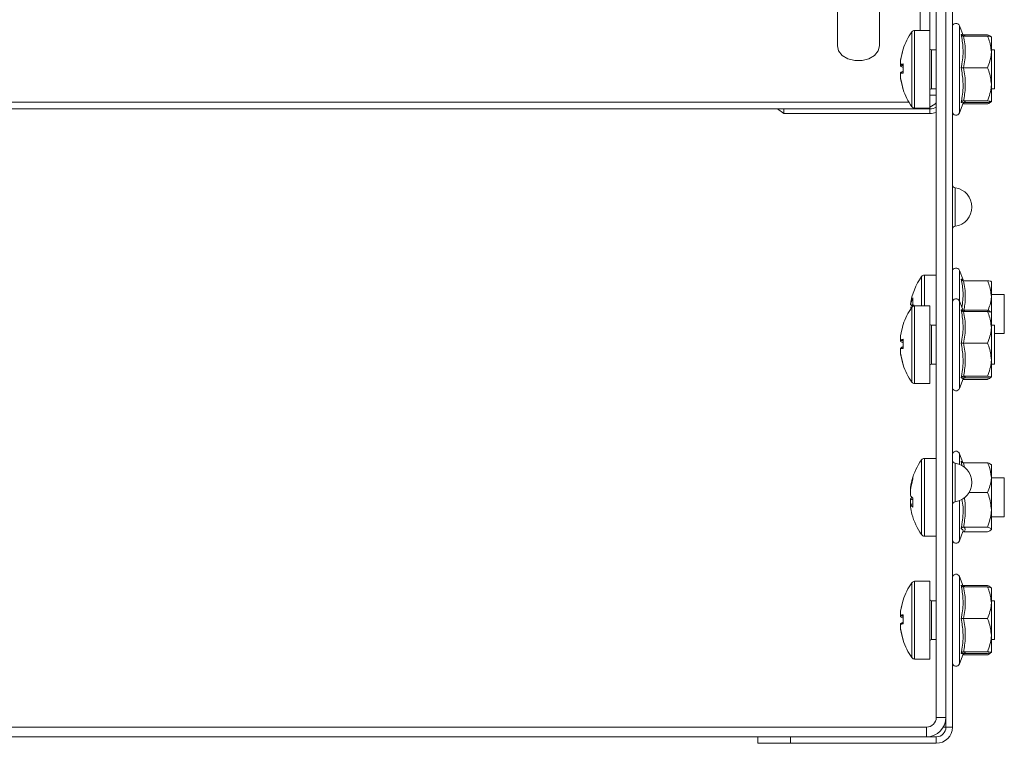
# Model space of a CAD drawing. Header units: millimetres. Extents: x -337 to 4147, y -1590 to -64.
# Tile 32 of 41: x 2586 to 2738, y -515 to -403. Entities that reach past the tile are written whole.
import ezdxf

# ---------------------------------------------------------------- set-up
doc = ezdxf.new("R2010")
doc.units = ezdxf.units.MM

msp = doc.modelspace()

# ---------------------------------------------------------------- linework, layer by layer
at = {"color": 7, "linetype": 'Continuous', "lineweight": 15}
for p, q in [((2726.27, -377.83), (2726.27, -405.14)), ((2727.27, -378.44), (2727.27, -511.14)), ((2728.77, -378.44), (2728.77, -511.14)), ((2712.02, -389.49), (2712.02, -407.52)), ((2718.52, -407.52), (2718.52, -389.49)), ((2729.77, -512.64), (2729.77, -390.14)), ((2726.27, -405.14), (2723.94, -405.14)), ((2726.27, -417.14), (2726.27, -405.14)), ((2731.4, -405.88), (2730.87, -404.41)), ((2731.48, -405.8), (2731.37, -405.79)), ((2731.48, -405.8), (2735.17, -405.8)), ((2731.48, -406.02), (2735.17, -406.02)), ((2735.76, -406.14), (2735.73, -406.1)), ((2735.77, -406.14), (2735.76, -406.14)), ((2735.77, -406.14), (2735.77, -408.46)), ((2727.27, -408.14), (2726.52, -408.14)), ((2736.27, -408.14), (2735.77, -408.14)), ((2735.77, -413.45), (2735.77, -408.46)), ((2736.27, -414.14), (2736.27, -408.14)), ((2721.78, -409.72), (2721.78, -409.77)), ((2721.78, -410.37), (2721.78, -409.77)), ((2721.78, -410.37), (2721.78, -410.49)), ((2721.78, -410.37), (2722.12, -410.38)), ((2721.78, -410.61), (2721.78, -410.49)), ((2731.48, -410.89), (2735.17, -410.89)), ((2721.78, -411.67), (2721.78, -411.79)), ((2721.78, -412.45), (2721.78, -411.79)), ((2721.78, -412.45), (2721.78, -412.51)), ((2721.78, -412.56), (2721.78, -412.51)), ((2726.52, -414.14), (2727.27, -414.14)), ((2735.77, -416.14), (2735.77, -413.45)), ((2735.77, -414.14), (2736.27, -414.14)), ((2731.48, -416.01), (2735.17, -416.01)), ((2724.77, -417.25), (2430.77, -417.25)), ((2723.03, -416.19), (2433.5, -416.19)), ((2703.77, -417.95), (2702.77, -417.25)), ((2703.77, -417.25), (2726.27, -417.25)), ((2703.77, -417.25), (2703.77, -417.95)), ((2723.94, -417.14), (2726.27, -417.14)), ((2730.87, -417.87), (2731.41, -416.39)), ((2731.37, -416.5), (2731.48, -416.48)), ((2731.39, -416.38), (2731.39, -416.38)), ((2731.48, -416.26), (2735.17, -416.26)), ((2731.48, -416.48), (2735.17, -416.48)), ((2735.76, -416.15), (2735.77, -416.14)), ((2703.77, -417.95), (2726.27, -417.95)), ((2727.27, -442.89), (2725.44, -442.89)), ((2731.4, -443.63), (2730.87, -442.16)), ((2731.48, -443.77), (2735.17, -443.77)), ((2735.77, -443.89), (2735.76, -443.89)), ((2735.77, -443.89), (2735.77, -446.21)), ((2737.77, -445.89), (2735.77, -445.89)), ((2735.77, -448.64), (2735.77, -446.21)), ((2737.77, -451.25), (2737.77, -445.89)), ((2723.28, -447.5), (2723.28, -447.38)), ((2726.27, -447.64), (2723.94, -447.64)), ((2726.27, -459.64), (2726.27, -447.64)), ((2731.4, -448.38), (2730.87, -446.91)), ((2731.48, -448.3), (2731.37, -448.29)), ((2731.48, -448.3), (2735.17, -448.3)), ((2731.48, -448.52), (2735.17, -448.52)), ((2735.76, -448.64), (2735.73, -448.6)), ((2735.77, -448.64), (2735.76, -448.64)), ((2735.77, -448.64), (2735.77, -450.96)), ((2727.27, -450.64), (2726.52, -450.64)), ((2736.27, -450.64), (2735.77, -450.64)), ((2735.77, -455.95), (2735.77, -450.96)), ((2736.27, -456.64), (2736.27, -450.64)), ((2721.78, -452.22), (2721.78, -452.27)), ((2721.78, -452.87), (2721.78, -452.27)), ((2736.27, -451.89), (2737.77, -451.89)), ((2737.77, -451.89), (2737.77, -451.25)), ((2721.78, -452.87), (2721.78, -452.99)), ((2721.78, -453.11), (2721.78, -452.99)), ((2731.48, -453.39), (2735.17, -453.39)), ((2721.78, -454.17), (2721.78, -454.29)), ((2721.78, -454.95), (2721.78, -454.29)), ((2721.78, -454.95), (2721.78, -455.01)), ((2721.78, -455.06), (2721.78, -455.01)), ((2726.52, -456.64), (2727.27, -456.64)), ((2735.77, -458.64), (2735.77, -455.95)), ((2735.77, -456.64), (2736.27, -456.64)), ((2731.48, -458.51), (2735.17, -458.51)), ((2723.94, -459.64), (2726.27, -459.64)), ((2730.87, -460.37), (2731.41, -458.89)), ((2731.37, -459), (2731.48, -458.98)), ((2731.39, -458.88), (2731.39, -458.88)), ((2731.48, -458.76), (2735.17, -458.76)), ((2731.48, -458.98), (2735.17, -458.98)), ((2735.76, -458.65), (2735.77, -458.64)), ((2731.37, -471.83), (2730.87, -470.45)), ((2727.27, -471.17), (2725.44, -471.17)), ((2731.48, -471.85), (2735.17, -471.85)), ((2735.77, -472.17), (2735.74, -472.13)), ((2735.77, -472.17), (2735.77, -474.14)), ((2735.77, -479.1), (2735.77, -474.14)), ((2737.77, -474.17), (2735.77, -474.17)), ((2737.77, -480.17), (2737.77, -474.17)), ((2723.28, -475.69), (2723.28, -476.08)), ((2723.28, -476.86), (2723.28, -476.08)), ((2732.34, -476.44), (2735.17, -476.44)), ((2723.28, -477.49), (2723.28, -478.22)), ((2723.28, -478.66), (2723.28, -478.22)), ((2735.77, -482.13), (2735.77, -479.1)), ((2735.77, -480.17), (2737.77, -480.17)), ((2730.87, -483.9), (2731.39, -482.46)), ((2731.48, -481.77), (2735.17, -481.77)), ((2731.48, -482.5), (2735.17, -482.5)), ((2735.74, -482.22), (2735.77, -482.17)), ((2725.44, -483.17), (2727.27, -483.17)), ((2726.27, -490.14), (2723.94, -490.14)), ((2726.27, -502.14), (2726.27, -490.14)), ((2731.4, -490.88), (2730.87, -489.41)), ((2731.48, -490.8), (2731.37, -490.79)), ((2731.48, -490.8), (2735.17, -490.8)), ((2731.48, -491.02), (2735.17, -491.02)), ((2735.76, -491.14), (2735.73, -491.1)), ((2735.77, -491.14), (2735.76, -491.14)), ((2735.77, -491.14), (2735.77, -493.46)), ((2727.27, -493.14), (2726.52, -493.14)), ((2736.27, -493.14), (2735.77, -493.14)), ((2735.77, -498.45), (2735.77, -493.46)), ((2736.27, -499.14), (2736.27, -493.14)), ((2721.78, -494.72), (2721.78, -494.77)), ((2721.78, -495.37), (2721.78, -494.77)), ((2721.78, -495.37), (2721.78, -495.49)), ((2721.78, -495.61), (2721.78, -495.49)), ((2731.48, -495.89), (2735.17, -495.89)), ((2721.78, -496.67), (2721.78, -496.79)), ((2721.78, -497.45), (2721.78, -496.79)), ((2721.78, -497.45), (2721.78, -497.51)), ((2721.78, -497.56), (2721.78, -497.51)), ((2726.52, -499.14), (2727.27, -499.14)), ((2735.77, -501.14), (2735.77, -498.45)), ((2735.77, -499.14), (2736.27, -499.14)), ((2731.48, -501.01), (2735.17, -501.01)), ((2723.94, -502.14), (2726.27, -502.14)), ((2730.87, -502.87), (2731.41, -501.39)), ((2731.37, -501.5), (2731.48, -501.48)), ((2731.39, -501.38), (2731.39, -501.38)), ((2731.48, -501.26), (2735.17, -501.26)), ((2731.48, -501.48), (2735.17, -501.48)), ((2735.76, -501.15), (2735.77, -501.14)), ((2728.77, -512.64), (2728.77, -511.14)), ((2725.77, -512.64), (2431.77, -512.64)), ((2728.37, -512.64), (2728.77, -512.64)), ((2725.77, -514.14), (2431.77, -514.14)), ((2699.77, -514.14), (2699.77, -515.14)), ((2704.77, -515.14), (2704.77, -514.14)), ((2725.77, -514.14), (2727.27, -514.14)), ((2699.77, -515.14), (2704.77, -515.14)), ((2704.77, -515.14), (2727.27, -515.14))]:
    msp.add_line(p, q, dxfattribs=at)
at = {"color": 7, "linetype": 'Continuous', "lineweight": 0}
for p, q in [((2724.77, -405.14), (2724.77, -392.84)), ((2723.5, -416.91), (2723.5, -405.37)), ((2723.94, -417.14), (2723.94, -405.14)), ((2730.87, -404.41), (2730.87, -417.87)), ((2726.52, -408.14), (2726.52, -414.14)), ((2726.52, -414.14), (2726.52, -414.14)), ((2726.27, -415.13), (2727.27, -415.13)), ((2724.77, -417.25), (2724.77, -417.14)), ((2726.27, -417.14), (2726.27, -417.25)), ((2726.27, -417.95), (2726.27, -417.25)), ((2730.2, -435.36), (2730.2, -429.42)), ((2725, -447.64), (2725, -443.12)), ((2725.44, -447.64), (2725.44, -442.89)), ((2730.87, -442.16), (2730.87, -446.91)), ((2723.5, -459.41), (2723.5, -447.87)), ((2723.94, -459.64), (2723.94, -447.64)), ((2730.87, -446.91), (2730.87, -460.37)), ((2726.52, -450.64), (2726.52, -456.64)), ((2726.52, -456.64), (2726.52, -456.64)), ((2730.87, -470.45), (2730.87, -472.1)), ((2725, -482.95), (2725, -471.4)), ((2725.44, -483.17), (2725.44, -471.17)), ((2730.2, -477.86), (2730.2, -471.92)), ((2731.21, -472.28), (2731.11, -471.58)), ((2731.48, -471.85), (2731.61, -472.59)), ((2730.87, -477.68), (2730.87, -483.9)), ((2723.5, -501.91), (2723.5, -490.37)), ((2723.94, -502.14), (2723.94, -490.14)), ((2730.87, -489.41), (2730.87, -502.87)), ((2726.52, -493.14), (2726.52, -499.14)), ((2726.52, -499.14), (2726.52, -499.14)), ((2727.27, -511.14), (2728.77, -511.14)), ((2725.77, -514.14), (2725.77, -512.64)), ((2729.77, -512.64), (2728.77, -512.64)), ((2727.27, -514.14), (2727.27, -515.14))]:
    msp.add_line(p, q, dxfattribs=at)
at = {"color": 7, "linetype": 'Continuous', "lineweight": 15, "flags": 128}
for points in [[(2712.02, -407.52), (2712.21, -408.31), (2712.78, -409), (2713.64, -409.52), (2714.7, -409.79), (2715.83, -409.79), (2716.89, -409.52), (2717.76, -409), (2718.32, -408.31), (2718.52, -407.52)], [(2722.17, -408.06), (2722.17, -408.06), (2722.16, -408.05), (2722.16, -408.04), (2722.16, -408.03), (2722.17, -408.03), (2722.17, -408.02), (2722.18, -408.02)], [(2722.16, -408.05), (2722.16, -408.06), (2722.16, -408.09)], [(2722.16, -411.41), (2722.16, -411.55), (2722.16, -411.72)], [(2725.71, -417.14), (2725.35, -417.21), (2724.77, -417.25)], [(2722.17, -450.56), (2722.17, -450.56), (2722.16, -450.55), (2722.16, -450.54), (2722.16, -450.53), (2722.17, -450.53), (2722.17, -450.52), (2722.18, -450.52)], [(2722.16, -450.55), (2722.16, -450.56), (2722.16, -450.59)], [(2722.16, -453.95), (2722.16, -454.05), (2722.16, -454.17)], [(2722.17, -493.06), (2722.17, -493.06), (2722.16, -493.05), (2722.16, -493.04), (2722.16, -493.03), (2722.17, -493.03), (2722.17, -493.02), (2722.18, -493.02)], [(2722.16, -493.05), (2722.16, -493.06), (2722.16, -493.09)], [(2722.16, -496.45), (2722.16, -496.55), (2722.16, -496.67)]]:
    msp.add_lwpolyline(points, dxfattribs=at)
at = {"color": 7, "linetype": 'Continuous', "lineweight": 15}
for centre, radius, start, end in [((2731.67, -411.14), 10, 144.7485, 161.9034), ((2723.94, -405.68), 0.54, 90, 144.7485), ((2730.33, -404.61), 0.567, 20, 180), ((2731.51, -411.05), 9.82, 161.7899, 172.2251), ((2731.65, -411.11), 9.96, 161.9239, 172.2862), ((2726.52, -407.89), 0.25, 180, 270), ((2722.47, -412.92), 2.64, 96.1452, 105.0123), ((2722.47, -407.94), 2.64, 254.9877, 263.8548), ((2722.61, -409.64), 1.28, 229.6791, 250.56), ((2722.61, -412.64), 1.28, 109.44, 130.3209), ((2733.19, -411.01), 11.03, 176.3128, 183.6872), ((2733.18, -411.27), 11.02, 179.3107, 182.3217), ((2722.47, -414.34), 2.64, 96.1452, 105.0123), ((2731.65, -411.11), 9.96, 187.7138, 198.0761), ((2731.65, -411.17), 9.96, 187.7138, 198.0761), ((2731.51, -411.23), 9.82, 187.7749, 198.2101), ((2722.22, -414.25), 0.0573, 127.9698, 181.7678), ((2731.67, -411.14), 10, 198.0966, 215.2515), ((2726.52, -414.39), 0.25, 90, 180), ((2723.94, -416.6), 0.54, 215.2515, 270), ((2725.25, -414.35), 2.8, 291.2406, 315.9685), ((2726.3, -415.37), 1.88, 269.1147, 301.1141), ((2726.28, -414.58), 3.37, 269.7706, 287.0198), ((2730.33, -417.67), 0.567, 180, 340), ((2730.27, -428.93), 0.5, 180, 261.7868), ((2729.77, -432.39), 3, 278.2132, 81.7868), ((2730.27, -435.85), 0.5, 98.2132, 180), ((2730.33, -442.36), 0.567, 20, 180), ((2733.17, -448.89), 10, 144.7485, 171.2897), ((2725.44, -443.43), 0.54, 90, 144.7485), ((2727.48, -448.44), 4.3, 151.9896, 167.4578), ((2730.48, -446.98), 6.82, 175.3098, 184.6902), ((2731.67, -453.64), 10, 144.7485, 161.9034), ((2729.56, -449.37), 6.37, 162.1251, 170.1926), ((2723.94, -448.18), 0.54, 90, 144.7485), ((2727.75, -449.68), 4.59, 152.1993, 156.0147), ((2730.33, -447.11), 0.567, 20, 180), ((2731.51, -453.55), 9.82, 161.7899, 172.2251), ((2731.65, -453.61), 9.96, 161.9239, 172.2862), ((2726.52, -450.39), 0.25, 180, 270), ((2722.47, -455.42), 2.64, 96.1452, 105.0123), ((2722.47, -450.44), 2.64, 254.9877, 263.8548), ((2722.61, -452.14), 1.28, 229.6791, 250.56), ((2722.61, -455.14), 1.28, 109.44, 130.3209), ((2733.19, -453.51), 11.03, 176.3128, 183.6872), ((2733.19, -453.77), 11.03, 178.5912, 182.3211), ((2722.47, -456.84), 2.64, 96.1452, 105.0123), ((2731.65, -453.61), 9.96, 187.7138, 198.0761), ((2731.65, -453.67), 9.96, 187.7138, 198.0761), ((2731.51, -453.73), 9.82, 187.7749, 198.2101), ((2722.22, -456.75), 0.0573, 127.9698, 181.7678), ((2731.67, -453.64), 10, 198.0966, 215.2515), ((2726.52, -456.89), 0.25, 90, 180), ((2723.94, -459.1), 0.54, 215.2515, 270), ((2730.33, -460.17), 0.567, 180, 340), ((2730.33, -470.64), 0.567, 20, 180), ((2733.17, -477.17), 10, 144.7485, 164.8947), ((2725.44, -471.71), 0.54, 90, 144.7485), ((2730.27, -471.43), 0.5, 180, 261.7868), ((2729.77, -474.89), 3, 278.2132, 81.7868), ((2732.48, -476.99), 9.29, 161.269, 171.9864), ((2732.48, -477.38), 9.29, 161.269, 171.9864), ((2724.49, -474.2), 0.83, 166.5297, 193.4703), ((2724.63, -476.13), 1.53, 208.2791, 231.7487), ((2724.47, -478.11), 1.34, 135.7024, 152.6192), ((2724.63, -477.5), 1.53, 208.2791, 231.7487), ((2733.89, -478.02), 10.23, 176.1714, 183.8286), ((2730.27, -478.35), 0.5, 98.2132, 180), ((2732.47, -477.36), 9.28, 188.0093, 195.1082), ((2733.17, -477.17), 10, 195.1053, 215.2515), ((2725.44, -482.63), 0.54, 215.2515, 270), ((2730.33, -483.71), 0.567, 180, 340), ((2731.67, -496.14), 10, 144.7485, 161.9034), ((2723.94, -490.68), 0.54, 90, 144.7485), ((2730.33, -489.61), 0.567, 20, 180), ((2731.51, -496.05), 9.82, 161.7899, 172.2251), ((2731.65, -496.11), 9.96, 161.9239, 172.2862), ((2726.52, -492.89), 0.25, 180, 270), ((2722.47, -497.92), 2.64, 96.1452, 105.0123), ((2722.47, -492.94), 2.64, 254.9877, 263.8548), ((2722.61, -494.64), 1.28, 229.6791, 250.56), ((2722.61, -497.64), 1.28, 109.44, 130.3209), ((2733.19, -496.01), 11.03, 176.3128, 183.6872), ((2733.19, -496.27), 11.03, 178.5912, 182.3211), ((2722.47, -499.34), 2.64, 96.1452, 105.0123), ((2731.65, -496.11), 9.96, 187.7138, 198.0761), ((2731.65, -496.17), 9.96, 187.7138, 198.0761), ((2731.51, -496.23), 9.82, 187.7749, 198.2101), ((2722.22, -499.25), 0.0573, 127.9698, 181.7678), ((2731.67, -496.14), 10, 198.0966, 215.2515), ((2726.52, -499.39), 0.25, 90, 180), ((2723.94, -501.6), 0.54, 215.2515, 270), ((2730.33, -502.67), 0.567, 180, 340), ((2725.77, -511.14), 1.5, 270, 0), ((2725.77, -511.14), 3, 270, 0), ((2727.27, -512.64), 1.5, 270, 0), ((2727.27, -512.64), 2.5, 270, 0)]:
    msp.add_arc(centre, radius, start, end, dxfattribs=at)
for points, knots in [([(2731.48, -406.02), (2731.44, -406.02), (2731.36, -406.01), (2731.25, -405.95), (2731.17, -405.87), (2731.12, -405.8), (2731.11, -405.76), (2731.11, -405.76)], [0, 0, 0, 0, 0.236184, 0.471397, 0.732465, 0.992086, 1, 1, 1, 1]), ([(2731.46, -406.04), (2731.46, -406.04), (2731.48, -406.05), (2731.37, -406.04), (2731.38, -405.92), (2731.38, -405.9)], [0, 0, 0, 0, 0.219304, 0.904201, 1, 1, 1, 1]), ([(2735.17, -405.8), (2735.26, -405.84), (2735.54, -405.93), (2735.61, -406.03), (2735.66, -406.1)], [0, 0, 0, 0, 0.337249, 1, 1, 1, 1]), ([(2735.77, -408.46), (2735.69, -407.79), (2735.59, -406.96), (2735.24, -406.18), (2735.17, -406.02)], [0, 0, 0, 0, 0.801462, 1, 1, 1, 1]), ([(2735.76, -406.14), (2735.76, -406.13), (2735.73, -406.1), (2735.48, -406.06), (2735.18, -406.02), (2735.17, -406.02)], [0, 0, 0, 0, 0.0822292, 0.9628923, 1, 1, 1, 1]), ([(2735.17, -410.89), (2735.44, -410.18), (2735.75, -409.38), (2735.77, -408.54), (2735.77, -408.46)], [0, 0, 0, 0, 0.896037, 1, 1, 1, 1]), ([(2722.18, -410.49), (2722.18, -410.49), (2722.04, -410.49), (2721.91, -410.49), (2721.78, -410.49)], [0, 0, 0, 0, 0.060114, 1, 1, 1, 1]), ([(2731.11, -410.88), (2731.11, -410.88), (2731.12, -410.88), (2731.17, -410.89), (2731.25, -410.89), (2731.36, -410.89), (2731.44, -410.89), (2731.48, -410.89)], [0, 0, 0, 0, 0.007914, 0.267535, 0.528603, 0.763816, 1, 1, 1, 1]), ([(2735.77, -413.45), (2735.69, -412.75), (2735.59, -411.87), (2735.24, -411.06), (2735.17, -410.89)], [0, 0, 0, 0, 0.801462, 1, 1, 1, 1]), ([(2721.78, -411.67), (2721.91, -411.67), (2722.04, -411.67), (2722.18, -411.67), (2722.18, -411.67)], [0, 0, 0, 0, 0.939886, 1, 1, 1, 1]), ([(2735.17, -416.01), (2735.44, -415.26), (2735.75, -414.42), (2735.77, -413.54), (2735.77, -413.45)], [0, 0, 0, 0, 0.896037, 1, 1, 1, 1]), ([(2731.11, -416.26), (2731.11, -416.26), (2731.12, -416.22), (2731.17, -416.16), (2731.25, -416.08), (2731.36, -416.02), (2731.44, -416.02), (2731.48, -416.01)], [0, 0, 0, 0, 0.007914, 0.267535, 0.528603, 0.763816, 1, 1, 1, 1]), ([(2735.77, -416.14), (2735.76, -416.13), (2735.74, -416.09), (2735.48, -416.05), (2735.18, -416.01), (2735.17, -416.01)], [0, 0, 0, 0, 0.148486, 0.965571, 1, 1, 1, 1]), ([(2731.38, -416.34), (2731.42, -416.29), (2731.47, -416.23), (2731.46, -416.24), (2731.46, -416.24)], [0, 0, 0, 0, 0.681869, 1, 1, 1, 1]), ([(2735.17, -416.26), (2735.26, -416.25), (2735.6, -416.21), (2735.7, -416.17), (2735.77, -416.14)], [0, 0, 0, 0, 0.263254, 1, 1, 1, 1]), ([(2735.7, -416.18), (2735.58, -416.28), (2735.46, -416.38), (2735.18, -416.47), (2735.17, -416.48)], [0, 0, 0, 0, 0.955648, 1, 1, 1, 1]), ([(2731.48, -443.77), (2731.44, -443.77), (2731.36, -443.76), (2731.25, -443.7), (2731.17, -443.62), (2731.12, -443.55), (2731.11, -443.51), (2731.11, -443.51)], [0, 0, 0, 0, 0.236184, 0.471397, 0.732465, 0.992086, 1, 1, 1, 1]), ([(2731.46, -443.79), (2731.46, -443.79), (2731.48, -443.8), (2731.37, -443.79), (2731.38, -443.67), (2731.38, -443.65)], [0, 0, 0, 0, 0.219304, 0.904201, 1, 1, 1, 1]), ([(2735.77, -446.21), (2735.69, -445.54), (2735.59, -444.71), (2735.24, -443.93), (2735.17, -443.77)], [0, 0, 0, 0, 0.801462, 1, 1, 1, 1]), ([(2735.76, -443.89), (2735.76, -443.88), (2735.73, -443.85), (2735.48, -443.81), (2735.18, -443.77), (2735.17, -443.77)], [0, 0, 0, 0, 0.082229, 0.962892, 1, 1, 1, 1]), ([(2735.22, -448.44), (2735.47, -447.79), (2735.75, -447.06), (2735.77, -446.29), (2735.77, -446.21)], [0, 0, 0, 0, 0.886339, 1, 1, 1, 1]), ([(2723.28, -447.5), (2723.41, -447.51), (2723.6, -447.52), (2723.78, -447.53), (2723.84, -447.53)], [0, 0, 0, 0, 0.672373, 1, 1, 1, 1]), ([(2731.48, -448.52), (2731.44, -448.52), (2731.36, -448.51), (2731.25, -448.45), (2731.17, -448.37), (2731.12, -448.3), (2731.11, -448.26), (2731.11, -448.26)], [0, 0, 0, 0, 0.236184, 0.471397, 0.732465, 0.992086, 1, 1, 1, 1]), ([(2731.46, -448.54), (2731.46, -448.54), (2731.48, -448.55), (2731.37, -448.54), (2731.38, -448.42), (2731.38, -448.4)], [0, 0, 0, 0, 0.219304, 0.904201, 1, 1, 1, 1]), ([(2735.17, -448.3), (2735.26, -448.34), (2735.54, -448.43), (2735.61, -448.53), (2735.66, -448.6)], [0, 0, 0, 0, 0.337249, 1, 1, 1, 1]), ([(2735.77, -450.96), (2735.69, -450.29), (2735.59, -449.46), (2735.24, -448.68), (2735.17, -448.52)], [0, 0, 0, 0, 0.801462, 1, 1, 1, 1]), ([(2735.76, -448.64), (2735.76, -448.63), (2735.73, -448.6), (2735.48, -448.56), (2735.18, -448.52), (2735.17, -448.52)], [0, 0, 0, 0, 0.0822292, 0.9628923, 1, 1, 1, 1]), ([(2735.17, -453.39), (2735.44, -452.68), (2735.75, -451.88), (2735.77, -451.04), (2735.77, -450.96)], [0, 0, 0, 0, 0.896037, 1, 1, 1, 1]), ([(2721.78, -452.87), (2721.91, -452.87), (2722.04, -452.87), (2722.18, -452.88), (2722.18, -452.88)], [0, 0, 0, 0, 0.939886, 1, 1, 1, 1]), ([(2722.18, -452.99), (2722.18, -452.99), (2722.04, -452.99), (2721.91, -452.99), (2721.78, -452.99)], [0, 0, 0, 0, 0.060114, 1, 1, 1, 1]), ([(2731.11, -453.38), (2731.11, -453.38), (2731.12, -453.38), (2731.17, -453.39), (2731.25, -453.39), (2731.36, -453.39), (2731.44, -453.39), (2731.48, -453.39)], [0, 0, 0, 0, 0.007914, 0.267535, 0.528603, 0.763816, 1, 1, 1, 1]), ([(2735.77, -455.95), (2735.69, -455.25), (2735.59, -454.37), (2735.24, -453.56), (2735.17, -453.39)], [0, 0, 0, 0, 0.801462, 1, 1, 1, 1]), ([(2721.78, -454.17), (2721.91, -454.17), (2722.04, -454.17), (2722.18, -454.17), (2722.18, -454.17)], [0, 0, 0, 0, 0.939886, 1, 1, 1, 1]), ([(2735.17, -458.51), (2735.44, -457.76), (2735.75, -456.92), (2735.77, -456.04), (2735.77, -455.95)], [0, 0, 0, 0, 0.8960372, 1, 1, 1, 1]), ([(2731.11, -458.76), (2731.11, -458.76), (2731.12, -458.72), (2731.17, -458.66), (2731.25, -458.58), (2731.36, -458.52), (2731.44, -458.52), (2731.48, -458.51)], [0, 0, 0, 0, 0.007914, 0.267535, 0.528603, 0.763816, 1, 1, 1, 1]), ([(2735.77, -458.64), (2735.76, -458.63), (2735.74, -458.59), (2735.48, -458.55), (2735.18, -458.51), (2735.17, -458.51)], [0, 0, 0, 0, 0.148486, 0.965571, 1, 1, 1, 1]), ([(2731.38, -458.84), (2731.42, -458.79), (2731.47, -458.73), (2731.46, -458.74), (2731.46, -458.74)], [0, 0, 0, 0, 0.681869, 1, 1, 1, 1]), ([(2735.17, -458.76), (2735.26, -458.75), (2735.6, -458.71), (2735.7, -458.67), (2735.77, -458.64)], [0, 0, 0, 0, 0.263254, 1, 1, 1, 1]), ([(2735.7, -458.68), (2735.58, -458.78), (2735.46, -458.88), (2735.18, -458.97), (2735.17, -458.98)], [0, 0, 0, 0, 0.955648, 1, 1, 1, 1]), ([(2731.48, -471.85), (2731.44, -471.84), (2731.36, -471.84), (2731.25, -471.78), (2731.17, -471.69), (2731.12, -471.62), (2731.11, -471.58), (2731.11, -471.58)], [0, 0, 0, 0, 0.236184, 0.471397, 0.732465, 0.992086, 1, 1, 1, 1]), ([(2735.77, -474.14), (2735.69, -473.51), (2735.59, -472.73), (2735.24, -471.99), (2735.17, -471.85)], [0, 0, 0, 0, 0.8014621, 1, 1, 1, 1]), ([(2735.71, -472.14), (2735.59, -472.04), (2735.46, -471.94), (2735.18, -471.85), (2735.17, -471.85)], [0, 0, 0, 0, 0.9563, 1, 1, 1, 1]), ([(2735.17, -476.44), (2735.44, -475.76), (2735.75, -475.01), (2735.77, -474.23), (2735.77, -474.14)], [0, 0, 0, 0, 0.896037, 1, 1, 1, 1]), ([(2735.77, -479.1), (2735.69, -478.37), (2735.59, -477.46), (2735.24, -476.61), (2735.17, -476.44)], [0, 0, 0, 0, 0.8014621, 1, 1, 1, 1]), ([(2723.28, -477.49), (2723.41, -477.5), (2723.54, -477.5), (2723.68, -477.5), (2723.68, -477.5)], [0, 0, 0, 0, 0.9398856, 1, 1, 1, 1]), ([(2723.68, -478.21), (2723.68, -478.21), (2723.54, -478.22), (2723.41, -478.22), (2723.28, -478.22)], [0, 0, 0, 0, 0.0601144, 1, 1, 1, 1]), ([(2735.17, -481.77), (2735.44, -480.98), (2735.75, -480.11), (2735.77, -479.2), (2735.77, -479.1)], [0, 0, 0, 0, 0.896037, 1, 1, 1, 1]), ([(2731.11, -482), (2731.11, -482), (2731.12, -481.97), (2731.17, -481.9), (2731.25, -481.83), (2731.36, -481.78), (2731.44, -481.77), (2731.48, -481.77)], [0, 0, 0, 0, 0.007914, 0.267535, 0.528603, 0.763816, 1, 1, 1, 1]), ([(2735.77, -482.13), (2735.76, -482.12), (2735.74, -481.99), (2735.48, -481.87), (2735.18, -481.77), (2735.17, -481.77)], [0, 0, 0, 0, 0.1484857, 0.9655712, 1, 1, 1, 1]), ([(2735.17, -482.5), (2735.26, -482.47), (2735.6, -482.35), (2735.7, -482.23), (2735.77, -482.13)], [0, 0, 0, 0, 0.263254, 1, 1, 1, 1]), ([(2731.48, -491.02), (2731.44, -491.02), (2731.36, -491.01), (2731.25, -490.95), (2731.17, -490.87), (2731.12, -490.8), (2731.11, -490.76), (2731.11, -490.76)], [0, 0, 0, 0, 0.236184, 0.471397, 0.732465, 0.992086, 1, 1, 1, 1]), ([(2731.46, -491.04), (2731.46, -491.04), (2731.48, -491.05), (2731.37, -491.04), (2731.38, -490.92), (2731.38, -490.9)], [0, 0, 0, 0, 0.219304, 0.904201, 1, 1, 1, 1]), ([(2735.17, -490.8), (2735.26, -490.84), (2735.54, -490.93), (2735.61, -491.03), (2735.66, -491.1)], [0, 0, 0, 0, 0.337249, 1, 1, 1, 1]), ([(2735.77, -493.46), (2735.69, -492.79), (2735.59, -491.96), (2735.24, -491.18), (2735.17, -491.02)], [0, 0, 0, 0, 0.801462, 1, 1, 1, 1]), ([(2735.76, -491.14), (2735.76, -491.13), (2735.73, -491.1), (2735.48, -491.06), (2735.18, -491.02), (2735.17, -491.02)], [0, 0, 0, 0, 0.0822292, 0.9628923, 1, 1, 1, 1]), ([(2735.17, -495.89), (2735.44, -495.18), (2735.75, -494.38), (2735.77, -493.54), (2735.77, -493.46)], [0, 0, 0, 0, 0.896037, 1, 1, 1, 1]), ([(2721.78, -495.37), (2721.91, -495.37), (2722.04, -495.37), (2722.18, -495.38), (2722.18, -495.38)], [0, 0, 0, 0, 0.939886, 1, 1, 1, 1]), ([(2722.18, -495.49), (2722.18, -495.49), (2722.04, -495.49), (2721.91, -495.49), (2721.78, -495.49)], [0, 0, 0, 0, 0.060114, 1, 1, 1, 1]), ([(2731.11, -495.88), (2731.11, -495.88), (2731.12, -495.88), (2731.17, -495.89), (2731.25, -495.89), (2731.36, -495.89), (2731.44, -495.89), (2731.48, -495.89)], [0, 0, 0, 0, 0.007914, 0.267535, 0.528603, 0.763816, 1, 1, 1, 1]), ([(2735.77, -498.45), (2735.69, -497.75), (2735.59, -496.87), (2735.24, -496.06), (2735.17, -495.89)], [0, 0, 0, 0, 0.801462, 1, 1, 1, 1]), ([(2721.78, -496.67), (2721.91, -496.67), (2722.04, -496.67), (2722.18, -496.67), (2722.18, -496.67)], [0, 0, 0, 0, 0.939886, 1, 1, 1, 1]), ([(2735.17, -501.01), (2735.44, -500.26), (2735.75, -499.42), (2735.77, -498.54), (2735.77, -498.45)], [0, 0, 0, 0, 0.896037, 1, 1, 1, 1]), ([(2731.11, -501.26), (2731.11, -501.26), (2731.12, -501.22), (2731.17, -501.16), (2731.25, -501.08), (2731.36, -501.02), (2731.44, -501.02), (2731.48, -501.01)], [0, 0, 0, 0, 0.007914, 0.267535, 0.528603, 0.763816, 1, 1, 1, 1]), ([(2735.77, -501.14), (2735.76, -501.13), (2735.74, -501.09), (2735.48, -501.05), (2735.18, -501.01), (2735.17, -501.01)], [0, 0, 0, 0, 0.148486, 0.965571, 1, 1, 1, 1]), ([(2731.38, -501.34), (2731.42, -501.29), (2731.47, -501.23), (2731.46, -501.24), (2731.46, -501.24)], [0, 0, 0, 0, 0.681869, 1, 1, 1, 1]), ([(2735.17, -501.26), (2735.26, -501.25), (2735.6, -501.21), (2735.7, -501.17), (2735.77, -501.14)], [0, 0, 0, 0, 0.263254, 1, 1, 1, 1]), ([(2735.7, -501.18), (2735.58, -501.28), (2735.46, -501.38), (2735.18, -501.47), (2735.17, -501.48)], [0, 0, 0, 0, 0.955648, 1, 1, 1, 1])]:
    msp.add_open_spline(points, degree=3, knots=knots, dxfattribs=at)
at = {"color": 7, "linetype": 'Continuous', "lineweight": 0}
for points, knots in [([(2731.11, -405.76), (2731.15, -405.77), (2731.32, -405.82), (2731.34, -405.86), (2731.35, -405.9)], [0, 0, 0, 0, 0.254927, 1, 1, 1, 1]), ([(2731.11, -410.88), (2731.15, -410.68), (2731.36, -409.69), (2731.5, -407.97), (2731.23, -406.46), (2731.11, -405.76)], [0, 0, 0, 0, 0.118083, 0.592258, 1, 1, 1, 1]), ([(2731.48, -405.8), (2731.5, -405.81), (2731.57, -405.88), (2731.66, -405.95), (2731.68, -406.01), (2731.69, -406.02)], [0, 0, 0, 0, 0.137913, 0.854021, 1, 1, 1, 1]), ([(2731.48, -406.02), (2731.56, -406.42), (2731.7, -407.21), (2731.77, -408.43), (2731.71, -409.66), (2731.56, -410.48), (2731.48, -410.89)], [0, 0, 0, 0, 0.245251, 0.49213, 0.745021, 1, 1, 1, 1]), ([(2731.11, -416.26), (2731.15, -416.05), (2731.36, -414.99), (2731.5, -413.17), (2731.23, -411.61), (2731.11, -410.88)], [0, 0, 0, 0, 0.1180833, 0.5922585, 1, 1, 1, 1]), ([(2731.48, -410.89), (2731.56, -411.31), (2731.7, -412.14), (2731.77, -413.42), (2731.71, -414.65), (2731.58, -415.51), (2731.5, -415.94), (2731.48, -416.01)], [0, 0, 0, 0, 0.245245, 0.492119, 0.745003, 0.959189, 1, 1, 1, 1]), ([(2731.48, -416.01), (2731.56, -416.03), (2731.7, -416.07), (2731.77, -416.13), (2731.71, -416.19), (2731.58, -416.24), (2731.5, -416.26), (2731.48, -416.26)], [0, 0, 0, 0, 0.245245, 0.492119, 0.745004, 0.960579, 1, 1, 1, 1]), ([(2731.39, -416.38), (2731.4, -416.37), (2731.41, -416.34), (2731.31, -416.3), (2731.18, -416.27), (2731.11, -416.26)], [0, 0, 0, 0, 0.196099, 0.59693, 1, 1, 1, 1]), ([(2731.53, -416.26), (2731.53, -416.27), (2731.51, -416.34), (2731.5, -416.42), (2731.48, -416.48)], [0, 0, 0, 0, 0.146865, 1, 1, 1, 1]), ([(2731.11, -443.51), (2731.15, -443.52), (2731.32, -443.57), (2731.34, -443.61), (2731.35, -443.65)], [0, 0, 0, 0, 0.254927, 1, 1, 1, 1]), ([(2731.23, -447.92), (2731.33, -447.15), (2731.52, -445.68), (2731.24, -444.21), (2731.11, -443.51)], [0, 0, 0, 0, 0.525948, 1, 1, 1, 1]), ([(2731.48, -443.77), (2731.56, -444.17), (2731.7, -444.96), (2731.77, -446.18), (2731.72, -447.3), (2731.59, -448.01), (2731.54, -448.3)], [0, 0, 0, 0, 0.263691, 0.529132, 0.801036, 1, 1, 1, 1]), ([(2731.11, -448.26), (2731.15, -448.27), (2731.32, -448.32), (2731.34, -448.36), (2731.35, -448.4)], [0, 0, 0, 0, 0.254927, 1, 1, 1, 1]), ([(2731.11, -453.38), (2731.15, -453.18), (2731.36, -452.19), (2731.5, -450.47), (2731.23, -448.96), (2731.11, -448.26)], [0, 0, 0, 0, 0.1180833, 0.5922585, 1, 1, 1, 1]), ([(2731.48, -448.3), (2731.5, -448.31), (2731.57, -448.38), (2731.66, -448.45), (2731.68, -448.51), (2731.69, -448.52)], [0, 0, 0, 0, 0.137913, 0.854021, 1, 1, 1, 1]), ([(2731.48, -448.52), (2731.56, -448.92), (2731.7, -449.71), (2731.77, -450.93), (2731.71, -452.16), (2731.56, -452.98), (2731.48, -453.39)], [0, 0, 0, 0, 0.245251, 0.49213, 0.745021, 1, 1, 1, 1]), ([(2731.11, -458.76), (2731.15, -458.55), (2731.36, -457.49), (2731.5, -455.67), (2731.23, -454.11), (2731.11, -453.38)], [0, 0, 0, 0, 0.1180833, 0.5922585, 1, 1, 1, 1]), ([(2731.48, -453.39), (2731.56, -453.81), (2731.7, -454.64), (2731.77, -455.92), (2731.71, -457.15), (2731.58, -458.01), (2731.5, -458.44), (2731.48, -458.51)], [0, 0, 0, 0, 0.245245, 0.492119, 0.745003, 0.959189, 1, 1, 1, 1]), ([(2731.48, -458.51), (2731.56, -458.53), (2731.7, -458.57), (2731.77, -458.63), (2731.71, -458.69), (2731.58, -458.74), (2731.5, -458.76), (2731.48, -458.76)], [0, 0, 0, 0, 0.245245, 0.492119, 0.745004, 0.960579, 1, 1, 1, 1]), ([(2731.39, -458.88), (2731.4, -458.87), (2731.41, -458.84), (2731.31, -458.8), (2731.18, -458.77), (2731.11, -458.76)], [0, 0, 0, 0, 0.196099, 0.59693, 1, 1, 1, 1]), ([(2731.53, -458.76), (2731.53, -458.77), (2731.51, -458.84), (2731.5, -458.92), (2731.48, -458.98)], [0, 0, 0, 0, 0.146865, 1, 1, 1, 1]), ([(2731.11, -482), (2731.15, -481.78), (2731.35, -480.68), (2731.5, -479.15), (2731.31, -477.86), (2731.24, -477.46)], [0, 0, 0, 0, 0.145737, 0.730956, 1, 1, 1, 1]), ([(2731.6, -477.22), (2731.63, -477.4), (2731.72, -478), (2731.77, -479.07), (2731.71, -480.35), (2731.58, -481.25), (2731.5, -481.7), (2731.48, -481.77)], [0, 0, 0, 0, 0.11492, 0.404421, 0.700972, 0.952142, 1, 1, 1, 1]), ([(2731.38, -482.46), (2731.4, -482.4), (2731.42, -482.3), (2731.31, -482.15), (2731.18, -482.05), (2731.11, -482)], [0, 0, 0, 0, 0.33178, 0.664959, 1, 1, 1, 1]), ([(2731.48, -481.77), (2731.56, -481.83), (2731.7, -481.95), (2731.77, -482.13), (2731.71, -482.31), (2731.58, -482.43), (2731.5, -482.49), (2731.48, -482.5)], [0, 0, 0, 0, 0.245245, 0.492119, 0.745004, 0.960579, 1, 1, 1, 1]), ([(2731.11, -490.76), (2731.15, -490.77), (2731.32, -490.82), (2731.34, -490.86), (2731.35, -490.9)], [0, 0, 0, 0, 0.254927, 1, 1, 1, 1]), ([(2731.11, -495.88), (2731.15, -495.68), (2731.36, -494.69), (2731.5, -492.97), (2731.23, -491.46), (2731.11, -490.76)], [0, 0, 0, 0, 0.1180833, 0.5922585, 1, 1, 1, 1]), ([(2731.48, -490.8), (2731.5, -490.81), (2731.57, -490.88), (2731.66, -490.95), (2731.68, -491.01), (2731.69, -491.02)], [0, 0, 0, 0, 0.1379129, 0.8540211, 1, 1, 1, 1]), ([(2731.48, -491.02), (2731.56, -491.42), (2731.7, -492.21), (2731.77, -493.43), (2731.71, -494.66), (2731.56, -495.48), (2731.48, -495.89)], [0, 0, 0, 0, 0.245251, 0.49213, 0.745021, 1, 1, 1, 1]), ([(2731.11, -501.26), (2731.15, -501.05), (2731.36, -499.99), (2731.5, -498.17), (2731.23, -496.61), (2731.11, -495.88)], [0, 0, 0, 0, 0.118083, 0.592258, 1, 1, 1, 1]), ([(2731.48, -495.89), (2731.56, -496.31), (2731.7, -497.14), (2731.77, -498.42), (2731.71, -499.65), (2731.58, -500.51), (2731.5, -500.94), (2731.48, -501.01)], [0, 0, 0, 0, 0.245245, 0.492119, 0.745003, 0.959189, 1, 1, 1, 1]), ([(2731.48, -501.01), (2731.56, -501.03), (2731.7, -501.07), (2731.77, -501.13), (2731.71, -501.19), (2731.58, -501.24), (2731.5, -501.26), (2731.48, -501.26)], [0, 0, 0, 0, 0.245245, 0.492119, 0.745004, 0.960579, 1, 1, 1, 1]), ([(2731.39, -501.38), (2731.4, -501.37), (2731.41, -501.34), (2731.31, -501.3), (2731.18, -501.27), (2731.11, -501.26)], [0, 0, 0, 0, 0.196099, 0.59693, 1, 1, 1, 1]), ([(2731.53, -501.26), (2731.53, -501.27), (2731.51, -501.34), (2731.5, -501.42), (2731.48, -501.48)], [0, 0, 0, 0, 0.146865, 1, 1, 1, 1])]:
    msp.add_open_spline(points, degree=3, knots=knots, dxfattribs=at)

doc.saveas('drawing.dxf')
